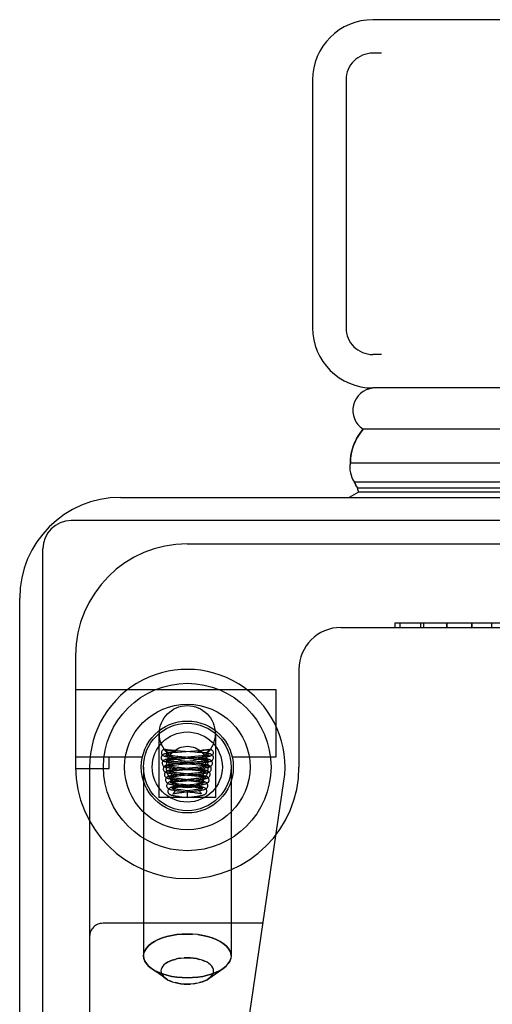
# Model space of a CAD drawing. Header units: inches. Extents: x 0 to 262, y 0 to 169.
# Tile 20 of 256: x 44.84 to 45.9, y 30.28 to 32.49. Entities that reach past the tile are written whole.
import ezdxf

# ---------------------------------------------------------------- set-up
doc = ezdxf.new("R2010")
doc.units = ezdxf.units.IN
doc.header["$LTSCALE"] = 14.384615
doc.header["$MEASUREMENT"] = 0
doc.linetypes.add('HIDDEN', pattern=[0.2, 0.1, -0.1])
doc.layers.get('0').update_dxf_attribs({"linetype": 'CONTINUOUS'})
doc.layers.add('LEFTHAND_DOOR_ASSEMBLY', color=7, linetype='CONTINUOUS')

msp = doc.modelspace()

# ---------------------------------------------------------------- linework, layer by layer
at = {"color": 3, "linetype": 'Continuous'}
for p, q in [((45.0647, 31.4202), (46.5367, 31.4202)), ((44.8387, 13.6462), (44.8387, 31.1942))]:
    msp.add_line(p, q, dxfattribs=at)
at = {"color": 7, "linetype": 'Continuous'}
for p, q in [((46.5424, 31.3682), (44.9537, 31.3682)), ((44.8907, 13.5352), (44.8907, 31.3052))]:
    msp.add_line(p, q, dxfattribs=at)
at = {"color": 3, "linetype": 'Continuous'}
msp.add_arc((45.0647, 31.1942), 0.226, 90, 180, dxfattribs=at)
at = {"color": 7, "linetype": 'Continuous'}
msp.add_arc((44.9537, 31.3052), 0.063, 90, 180, dxfattribs=at)
at = {"layer": 'LEFTHAND_DOOR_ASSEMBLY', "color": 3, "linetype": 'Continuous'}
for p, q in [((80.1719, 32.4902), (45.6294, 32.4902)), ((45.4944, 32.3552), (45.4944, 31.8002)), ((80.1719, 31.6652), (45.6294, 31.6652))]:
    msp.add_line(p, q, dxfattribs=at)
at = {"layer": 'LEFTHAND_DOOR_ASSEMBLY', "color": 8, "linetype": 'HIDDEN'}
for p, q in [((80.1719, 32.4152), (45.6294, 32.4152)), ((45.5694, 32.3552), (45.5694, 31.8002)), ((80.1719, 31.7402), (45.6294, 31.7402)), ((45.2139, 31.3162), (46.3402, 31.3162)), ((45.5577, 31.1287), (46.2127, 31.1287)), ((45.6783, 31.1387), (45.6783, 31.1287)), ((45.9704, 31.1387), (45.6784, 31.1387)), ((45.6903, 31.1287), (45.6903, 31.1387)), ((45.7367, 31.1287), (45.7367, 31.1387)), ((45.7439, 31.1287), (45.7439, 31.1387)), ((45.795, 31.1387), (45.795, 31.1287)), ((45.795, 31.1387), (45.795, 31.1287)), ((45.7951, 31.1287), (45.7951, 31.1387)), ((45.8513, 31.1387), (45.8513, 31.1287)), ((45.8513, 31.1287), (45.8513, 31.1387)), ((45.8959, 31.1287), (45.8959, 31.1387)), ((44.9639, 31.0662), (44.9639, 30.8162)), ((45.4639, 31.035), (45.4639, 30.8162)), ((44.9639, 30.9902), (45.4119, 30.9902)), ((45.4119, 30.9902), (45.4119, 30.8382)), ((45.1504, 30.8912), (45.1504, 30.7482)), ((45.2774, 30.8912), (45.2774, 30.7482)), ((45.1133, 30.8382), (44.9639, 30.8382)), ((45.0389, 30.8132), (45.0389, 30.8382)), ((45.1652, 30.8553), (45.1648, 30.8555)), ((45.1702, 30.8482), (45.1701, 30.8489)), ((45.1714, 30.8541), (45.1732, 30.8538)), ((45.1741, 30.8489), (45.1731, 30.8489)), ((45.1732, 30.8538), (45.1796, 30.8527)), ((45.1752, 30.8489), (45.1741, 30.8489)), ((45.1762, 30.8489), (45.1752, 30.8489)), ((45.1772, 30.8489), (45.1762, 30.8489)), ((45.1781, 30.849), (45.1772, 30.8489)), ((45.179, 30.849), (45.1781, 30.849)), ((45.1799, 30.849), (45.179, 30.849)), ((45.1796, 30.8527), (45.1807, 30.8525)), ((45.1806, 30.8491), (45.1799, 30.849)), ((45.1814, 30.8491), (45.1806, 30.8491)), ((45.1807, 30.8525), (45.1818, 30.8523)), ((45.186, 30.8484), (45.1807, 30.8479)), ((45.182, 30.8491), (45.1814, 30.8491)), ((45.1818, 30.8523), (45.1825, 30.8522)), ((45.1826, 30.8492), (45.182, 30.8491)), ((45.1825, 30.8522), (45.1831, 30.8521)), ((45.1832, 30.8492), (45.1826, 30.8492)), ((45.1837, 30.8492), (45.1832, 30.8492)), ((45.1842, 30.8493), (45.1837, 30.8492)), ((45.1841, 30.8333), (45.1885, 30.8337)), ((45.1846, 30.8493), (45.1842, 30.8493)), ((45.1899, 30.8362), (45.1843, 30.8356)), ((45.185, 30.8494), (45.1846, 30.8493)), ((45.1853, 30.8494), (45.185, 30.8494)), ((45.1904, 30.8401), (45.1857, 30.8405)), ((45.1918, 30.8489), (45.186, 30.8484)), ((45.1885, 30.8337), (45.1933, 30.8341)), ((45.1959, 30.8367), (45.1899, 30.8362)), ((45.1986, 30.8519), (45.1914, 30.8524)), ((45.2015, 30.8497), (45.1918, 30.8489)), ((45.1933, 30.8341), (45.2012, 30.8348)), ((45.1936, 30.8373), (45.227, 30.8347)), ((45.2083, 30.8377), (45.1959, 30.8367)), ((45.23, 30.8494), (45.1986, 30.8519)), ((45.228, 30.837), (45.2007, 30.8392)), ((45.2308, 30.852), (45.2015, 30.8497)), ((45.227, 30.8347), (45.2349, 30.8341)), ((45.2342, 30.8365), (45.228, 30.837)), ((45.2283, 30.8368), (45.2375, 30.8376)), ((45.236, 30.8489), (45.23, 30.8494)), ((45.2383, 30.8526), (45.2308, 30.852)), ((45.2384, 30.8402), (45.2311, 30.8396)), ((45.2349, 30.8341), (45.2398, 30.8337)), ((45.2416, 30.8485), (45.236, 30.8489)), ((45.2375, 30.8376), (45.2434, 30.8381)), ((45.2455, 30.8532), (45.2383, 30.8526)), ((45.2427, 30.8406), (45.2384, 30.8402)), ((45.2467, 30.841), (45.2427, 30.8406)), ((45.2431, 30.8493), (45.2435, 30.8493)), ((45.2434, 30.8381), (45.249, 30.8386)), ((45.2435, 30.8493), (45.2439, 30.8493)), ((45.2439, 30.8493), (45.2444, 30.8492)), ((45.2447, 30.8521), (45.2441, 30.8519)), ((45.2444, 30.8492), (45.2449, 30.8492)), ((45.2454, 30.8522), (45.2447, 30.8521)), ((45.2449, 30.8492), (45.2455, 30.8492)), ((45.246, 30.8523), (45.2454, 30.8522)), ((45.2455, 30.8492), (45.2461, 30.8491)), ((45.2471, 30.8525), (45.246, 30.8523)), ((45.2461, 30.8491), (45.2468, 30.8491)), ((45.2468, 30.8491), (45.2476, 30.849)), ((45.2487, 30.8528), (45.2471, 30.8525)), ((45.2476, 30.849), (45.2484, 30.849)), ((45.2484, 30.849), (45.2493, 30.849)), ((45.2541, 30.8537), (45.2487, 30.8528)), ((45.2493, 30.849), (45.2502, 30.849)), ((45.2502, 30.849), (45.2512, 30.8489)), ((45.2512, 30.8489), (45.2522, 30.8489)), ((45.2522, 30.8489), (45.2532, 30.8489)), ((45.2532, 30.8489), (45.2542, 30.8489)), ((45.2559, 30.854), (45.2541, 30.8537)), ((45.2542, 30.8489), (45.2553, 30.8489)), ((45.2553, 30.8489), (45.2563, 30.8489)), ((45.2571, 30.8542), (45.2559, 30.854)), ((45.2583, 30.8544), (45.2571, 30.8542)), ((45.2577, 30.8482), (45.2577, 30.8489)), ((45.2626, 30.8553), (45.2631, 30.8555)), ((45.4119, 30.8382), (45.3145, 30.8382)), ((44.9639, 30.8132), (45.0389, 30.8132)), ((44.9952, 30.8162), (44.9952, 29.0993)), ((45.1159, 30.8162), (45.1159, 30.3931)), ((45.1802, 30.8329), (45.1841, 30.8333)), ((45.1842, 30.8257), (45.1893, 30.8253)), ((45.1848, 30.8207), (45.1894, 30.8212)), ((45.1929, 30.8238), (45.1871, 30.8233)), ((45.1932, 30.8275), (45.1886, 30.8279)), ((45.1893, 30.8253), (45.1949, 30.8248)), ((45.1894, 30.8212), (45.1946, 30.8216)), ((45.1959, 30.8115), (45.1901, 30.8109)), ((45.1906, 30.8128), (45.1967, 30.8122)), ((45.1959, 30.8148), (45.1911, 30.8153)), ((45.1991, 30.8244), (45.1929, 30.8238)), ((45.1982, 30.827), (45.1932, 30.8275)), ((45.1946, 30.8216), (45.2032, 30.8224)), ((45.1949, 30.8248), (45.2239, 30.8224)), ((45.2011, 30.8143), (45.1959, 30.8148)), ((45.2021, 30.8121), (45.1959, 30.8115)), ((45.1967, 30.8122), (45.2245, 30.8098)), ((45.2008, 30.8268), (45.1982, 30.827)), ((45.2276, 30.8245), (45.2008, 30.8268)), ((45.2219, 30.8125), (45.2011, 30.8143)), ((45.2254, 30.8142), (45.2021, 30.8121)), ((45.2314, 30.8116), (45.2219, 30.8125)), ((45.2239, 30.8224), (45.2331, 30.8217)), ((45.2329, 30.8149), (45.2254, 30.8142)), ((45.2338, 30.824), (45.2276, 30.8245)), ((45.2361, 30.8276), (45.2287, 30.8269)), ((45.231, 30.8246), (45.2393, 30.8253)), ((45.232, 30.8123), (45.2377, 30.8128)), ((45.2375, 30.8154), (45.2329, 30.8149)), ((45.2331, 30.8217), (45.2386, 30.8212)), ((45.2406, 30.828), (45.2361, 30.8276)), ((45.2416, 30.8158), (45.2375, 30.8154)), ((45.2377, 30.8128), (45.2431, 30.8133)), ((45.2393, 30.8253), (45.2443, 30.8258)), ((45.2447, 30.8285), (45.2406, 30.828)), ((45.2443, 30.8258), (45.2488, 30.8262)), ((45.3119, 30.8162), (45.3119, 30.3931)), ((45.1871, 30.8083), (45.1912, 30.8087)), ((45.1897, 30.7959), (45.1943, 30.7964)), ((45.1912, 30.8087), (45.1958, 30.8092)), ((45.1916, 30.8003), (45.1968, 30.7998)), ((45.1981, 30.7992), (45.1927, 30.7986)), ((45.1987, 30.8021), (45.1941, 30.8026)), ((45.1943, 30.7964), (45.1992, 30.7969)), ((45.1987, 30.7897), (45.1944, 30.7902)), ((45.1958, 30.8092), (45.2033, 30.8098)), ((45.1968, 30.7998), (45.2235, 30.7974)), ((45.2066, 30.8), (45.1981, 30.7992)), ((45.2263, 30.7995), (45.1987, 30.8021)), ((45.2035, 30.7892), (45.1987, 30.7897)), ((45.1992, 30.7969), (45.2075, 30.7977)), ((45.2286, 30.7897), (45.2215, 30.7889)), ((45.2306, 30.8023), (45.2231, 30.8015)), ((45.2235, 30.7974), (45.2306, 30.7967)), ((45.2245, 30.8098), (45.2273, 30.8096)), ((45.2273, 30.8096), (45.2326, 30.8091)), ((45.2329, 30.7901), (45.2286, 30.7897)), ((45.2351, 30.8027), (45.2306, 30.8023)), ((45.2306, 30.7967), (45.235, 30.7963)), ((45.2316, 30.7998), (45.2373, 30.8004)), ((45.2326, 30.8091), (45.2374, 30.8087)), ((45.2369, 30.7906), (45.2329, 30.7901)), ((45.2392, 30.8032), (45.2351, 30.8027)), ((45.2373, 30.8004), (45.2425, 30.8009)), ((45.1928, 30.7836), (45.1976, 30.7842)), ((45.1937, 30.7711), (45.1975, 30.7715)), ((45.2, 30.7868), (45.1946, 30.7862)), ((45.1973, 30.7873), (45.2222, 30.785)), ((45.2032, 30.7745), (45.1975, 30.7739)), ((45.1975, 30.7715), (45.2017, 30.772)), ((45.1976, 30.7842), (45.203, 30.7847)), ((45.1992, 30.7747), (45.2224, 30.7724)), ((45.2047, 30.7767), (45.1994, 30.7773)), ((45.2083, 30.7876), (45.2, 30.7868)), ((45.2017, 30.772), (45.2085, 30.7727)), ((45.203, 30.7847), (45.2276, 30.787)), ((45.2249, 30.7871), (45.2035, 30.7892)), ((45.2227, 30.7747), (45.2047, 30.7767)), ((45.2215, 30.7889), (45.2083, 30.7876)), ((45.2282, 30.7772), (45.2204, 30.7764)), ((45.2222, 30.785), (45.228, 30.7844)), ((45.2224, 30.7724), (45.2274, 30.7719)), ((45.2236, 30.7742), (45.2315, 30.775)), ((45.2276, 30.787), (45.2334, 30.7876)), ((45.2328, 30.7778), (45.2282, 30.7772)), ((45.2315, 30.775), (45.2365, 30.7756)), ((45.2334, 30.7876), (45.2387, 30.7882)), ((45.2471, 29.5376), (45.4303, 30.7844)), ((45.2774, 30.7482), (45.1504, 30.7482)), ((45.1973, 30.7589), (45.2017, 30.7594)), ((45.2006, 30.7622), (45.2206, 30.76)), ((45.2017, 30.7594), (45.2064, 30.7599)), ((45.202, 30.7496), (45.2139, 30.7482)), ((45.2139, 30.7632), (45.2047, 30.7642)), ((45.2193, 30.7638), (45.2139, 30.7632)), ((45.2139, 30.7632), (45.2139, 30.7482)), ((45.2139, 30.7482), (45.2233, 30.7493)), ((45.2262, 30.7646), (45.2193, 30.7638)), ((45.2206, 30.76), (45.2257, 30.7595)), ((45.2233, 30.7493), (45.2296, 30.7501)), ((45.2303, 30.7651), (45.2262, 30.7646)), ((45.2276, 30.7622), (45.233, 30.7628)), ((45.3836, 30.4662), (45.0252, 30.4662)), ((45.2139, 30.4421), (45.2257, 30.4417)), ((45.2139, 30.3888), (45.2068, 30.3886)), ((45.2474, 30.3836), (45.253, 30.3814)), ((45.1657, 30.3423), (45.1339, 30.3648)), ((45.2621, 30.3423), (45.2939, 30.3648)), ((45.3007, 30.3703), (45.2939, 30.3648)), ((45.1698, 30.3398), (45.1657, 30.3423)), ((45.1804, 30.335), (45.1748, 30.3372)), ((45.2139, 30.3298), (45.2211, 30.33)), ((45.2661, 30.3456), (45.2621, 30.3423))]:
    msp.add_line(p, q, dxfattribs=at)
at = {"layer": 'LEFTHAND_DOOR_ASSEMBLY', "color": 7, "linetype": 'Continuous'}
for p, q in [((45.6021, 31.5661), (45.6074, 31.5731)), ((62.9007, 31.5731), (45.6074, 31.5731)), ((45.579, 31.4979), (62.9007, 31.4979)), ((45.5899, 31.4502), (45.588, 31.4545)), ((62.9007, 31.4545), (45.588, 31.4545)), ((45.5971, 31.4321), (45.5763, 31.4202)), ((45.5948, 31.4409), (45.5924, 31.4452)), ((62.9007, 31.4409), (45.5948, 31.4409)), ((62.9007, 31.4321), (45.5971, 31.4321))]:
    msp.add_line(p, q, dxfattribs=at)
for points in [[(45.579, 31.4979), (45.5793, 31.5057), (45.5802, 31.5135), (45.5817, 31.5213), (45.5837, 31.529), (45.5863, 31.5366), (45.5894, 31.5441), (45.5931, 31.5516), (45.5974, 31.5589), (45.6021, 31.5661)], [(45.5924, 31.4452), (45.5911, 31.4477), (45.5899, 31.4502)]]:
    msp.add_lwpolyline(points, dxfattribs=at)
at = {"layer": 'LEFTHAND_DOOR_ASSEMBLY', "color": 8, "linetype": 'HIDDEN'}
for points in [[(45.1648, 30.8555), (45.1636, 30.8557), (45.1619, 30.8556), (45.1603, 30.8551), (45.1589, 30.8543), (45.1576, 30.8531), (45.1567, 30.8516), (45.1561, 30.85), (45.1559, 30.8482)], [(45.2631, 30.8555), (45.2643, 30.8557), (45.2659, 30.8556), (45.2675, 30.8551), (45.269, 30.8543), (45.2702, 30.8531), (45.2711, 30.8516), (45.2717, 30.85), (45.2719, 30.8482)], [(45.1807, 30.8479), (45.1783, 30.8477), (45.176, 30.8474), (45.1739, 30.8472), (45.172, 30.847), (45.1702, 30.8467), (45.1685, 30.8465), (45.167, 30.8462), (45.1656, 30.846), (45.1644, 30.8457), (45.1632, 30.8455), (45.1622, 30.8452), (45.1612, 30.8448), (45.1601, 30.8444), (45.159, 30.8438), (45.1579, 30.843), (45.1568, 30.8418), (45.1559, 30.8402), (45.1553, 30.8385), (45.1552, 30.837)], [(45.1552, 30.837), (45.1552, 30.836), (45.1557, 30.8342), (45.1566, 30.8326), (45.1577, 30.8313), (45.1588, 30.8304), (45.1598, 30.8298), (45.1607, 30.8293), (45.1617, 30.829), (45.1626, 30.8287), (45.1637, 30.8285), (45.1648, 30.8282), (45.166, 30.828), (45.1673, 30.8277), (45.1687, 30.8275), (45.1702, 30.8273), (45.1718, 30.8271), (45.1736, 30.8269), (45.1754, 30.8266), (45.1774, 30.8264), (45.1796, 30.8262), (45.1842, 30.8257)], [(45.1559, 30.8482), (45.1562, 30.8462), (45.1569, 30.8445), (45.158, 30.8429), (45.1595, 30.8417), (45.1612, 30.841), (45.1615, 30.8409)], [(45.1843, 30.8356), (45.1817, 30.8354), (45.1793, 30.8351), (45.177, 30.8348), (45.1749, 30.8346), (45.173, 30.8343), (45.1712, 30.8341), (45.1696, 30.8338), (45.1682, 30.8336), (45.1669, 30.8333), (45.1658, 30.833), (45.1647, 30.8327), (45.1636, 30.8324), (45.1626, 30.8319), (45.1615, 30.8313), (45.1604, 30.8305), (45.1593, 30.8292), (45.1584, 30.8277), (45.1578, 30.826), (45.1577, 30.8245)], [(45.1615, 30.8409), (45.163, 30.8407), (45.1649, 30.841), (45.1666, 30.8417), (45.1681, 30.8429), (45.1692, 30.8445), (45.1699, 30.8462), (45.1702, 30.8482)], [(45.1615, 30.8409), (45.1621, 30.8408), (45.164, 30.8404), (45.166, 30.8401), (45.1681, 30.8398), (45.1705, 30.8395), (45.173, 30.8392), (45.1757, 30.8389), (45.1784, 30.8386), (45.1813, 30.8384), (45.1843, 30.8381), (45.1873, 30.8378), (45.1936, 30.8373)], [(45.1914, 30.8524), (45.1845, 30.853), (45.1812, 30.8533), (45.1781, 30.8536), (45.1751, 30.854), (45.1724, 30.8543), (45.1698, 30.8546), (45.1676, 30.8549), (45.1658, 30.8553), (45.1648, 30.8555)], [(45.1652, 30.8553), (45.1664, 30.8537), (45.1676, 30.852), (45.1688, 30.8505), (45.1701, 30.8489)], [(45.1652, 30.8553), (45.1658, 30.8552), (45.1664, 30.855), (45.167, 30.8549), (45.1677, 30.8548), (45.1683, 30.8547), (45.1689, 30.8545), (45.1695, 30.8544), (45.1701, 30.8543), (45.1714, 30.8541)], [(45.1668, 30.8431), (45.1666, 30.8431), (45.1665, 30.8431), (45.1666, 30.8431), (45.1669, 30.843), (45.1674, 30.8426), (45.1682, 30.8419), (45.169, 30.8408), (45.1697, 30.8394), (45.1701, 30.8379), (45.1702, 30.837)], [(45.1702, 30.837), (45.17, 30.8358), (45.1696, 30.8343), (45.1688, 30.833), (45.168, 30.832), (45.1673, 30.8313), (45.1667, 30.831), (45.1665, 30.8309), (45.1665, 30.8309)], [(45.1857, 30.8405), (45.1816, 30.841), (45.1797, 30.8412), (45.1779, 30.8414), (45.1762, 30.8416), (45.1746, 30.8417), (45.1732, 30.8419), (45.1719, 30.8421), (45.1707, 30.8423), (45.1697, 30.8425), (45.1688, 30.8426), (45.168, 30.8428), (45.1674, 30.8429), (45.1669, 30.843), (45.1668, 30.8431)], [(45.1731, 30.8489), (45.1721, 30.8489), (45.1716, 30.8489), (45.1711, 30.8489), (45.1706, 30.8489), (45.1701, 30.8489)], [(45.1831, 30.8521), (45.1838, 30.8519), (45.1841, 30.8519), (45.1844, 30.8518), (45.1847, 30.8517), (45.185, 30.8517), (45.1853, 30.8516), (45.1856, 30.8515), (45.1859, 30.8515), (45.1862, 30.8514), (45.1865, 30.8513), (45.1867, 30.8512), (45.187, 30.8512), (45.1872, 30.8511), (45.1875, 30.851), (45.1877, 30.8509), (45.1879, 30.8508), (45.1881, 30.8507), (45.1883, 30.8506), (45.1885, 30.8505), (45.1886, 30.8504), (45.1886, 30.8502), (45.1885, 30.8501), (45.1883, 30.85), (45.1882, 30.8499), (45.188, 30.8499), (45.1879, 30.8498), (45.1877, 30.8498), (45.1875, 30.8498), (45.1874, 30.8497), (45.1872, 30.8497), (45.1871, 30.8497), (45.187, 30.8496), (45.1868, 30.8496), (45.1867, 30.8496), (45.1865, 30.8496), (45.1864, 30.8495), (45.1863, 30.8495), (45.1861, 30.8495), (45.186, 30.8495), (45.1858, 30.8495), (45.1856, 30.8494), (45.1855, 30.8494), (45.1853, 30.8494)], [(45.2007, 30.8392), (45.1928, 30.8399), (45.1904, 30.8401)], [(45.2012, 30.8348), (45.2158, 30.8359), (45.2283, 30.8368)], [(45.2311, 30.8396), (45.2143, 30.8382), (45.2083, 30.8377)], [(45.2702, 30.8245), (45.27, 30.826), (45.2695, 30.8277), (45.2685, 30.8293), (45.2674, 30.8305), (45.2663, 30.8313), (45.2652, 30.8319), (45.2642, 30.8324), (45.2632, 30.8327), (45.2621, 30.833), (45.261, 30.8333), (45.2598, 30.8335), (45.2585, 30.8338), (45.2571, 30.834), (45.2555, 30.8342), (45.2538, 30.8345), (45.2519, 30.8347), (45.2498, 30.835), (45.2476, 30.8352), (45.2452, 30.8355), (45.2427, 30.8357), (45.24, 30.836), (45.2342, 30.8365)], [(45.2441, 30.8519), (45.2437, 30.8519), (45.2434, 30.8518), (45.2431, 30.8517), (45.2428, 30.8517), (45.2425, 30.8516), (45.2422, 30.8515), (45.2419, 30.8515), (45.2416, 30.8514), (45.2414, 30.8513), (45.2411, 30.8512), (45.2408, 30.8512), (45.2406, 30.8511), (45.2404, 30.851), (45.2401, 30.8509), (45.2399, 30.8508), (45.2397, 30.8507), (45.2395, 30.8506), (45.2393, 30.8505), (45.2393, 30.8504), (45.2393, 30.8502), (45.2394, 30.8501), (45.2395, 30.85), (45.2397, 30.8499), (45.2398, 30.8499), (45.24, 30.8498), (45.2401, 30.8498), (45.2403, 30.8498), (45.2404, 30.8497), (45.2406, 30.8497), (45.2407, 30.8497), (45.2409, 30.8496), (45.241, 30.8496), (45.2412, 30.8496), (45.2413, 30.8496), (45.2414, 30.8495), (45.2416, 30.8495), (45.2417, 30.8495), (45.2419, 30.8495), (45.242, 30.8495), (45.2422, 30.8494), (45.2423, 30.8494), (45.2425, 30.8494), (45.2427, 30.8494), (45.2431, 30.8493)], [(45.2398, 30.8337), (45.2442, 30.8333), (45.2463, 30.8331), (45.2482, 30.8329), (45.25, 30.8327), (45.2517, 30.8325), (45.2533, 30.8323), (45.2548, 30.8321), (45.2561, 30.8319), (45.2573, 30.8317), (45.2584, 30.8315), (45.2593, 30.8314), (45.2601, 30.8312), (45.2607, 30.8311), (45.2609, 30.831)], [(45.2727, 30.837), (45.2725, 30.8384), (45.272, 30.8402), (45.2711, 30.8417), (45.27, 30.8429), (45.2689, 30.8438), (45.2678, 30.8444), (45.2668, 30.8448), (45.2658, 30.8451), (45.2648, 30.8454), (45.2638, 30.8457), (45.2626, 30.8459), (45.2614, 30.8461), (45.26, 30.8464), (45.2585, 30.8466), (45.2569, 30.8468), (45.2551, 30.8471), (45.2532, 30.8473), (45.2512, 30.8475), (45.249, 30.8477), (45.2467, 30.848), (45.2416, 30.8485)], [(45.2631, 30.8555), (45.262, 30.8552), (45.2601, 30.8549), (45.2578, 30.8546), (45.2551, 30.8542), (45.2521, 30.8539), (45.2489, 30.8536), (45.2455, 30.8532)], [(45.2613, 30.8431), (45.2613, 30.8431), (45.2612, 30.8431), (45.2609, 30.843), (45.2604, 30.8429), (45.2598, 30.8428), (45.2591, 30.8426), (45.2582, 30.8425), (45.2572, 30.8423), (45.256, 30.8421), (45.2548, 30.8419), (45.2534, 30.8418), (45.2519, 30.8416), (45.2503, 30.8414), (45.2486, 30.8412), (45.2467, 30.841)], [(45.2488, 30.8262), (45.2509, 30.8265), (45.2528, 30.8267), (45.2547, 30.8269), (45.2564, 30.8271), (45.2579, 30.8273), (45.2594, 30.8276), (45.2608, 30.8278), (45.262, 30.828), (45.2632, 30.8282), (45.2643, 30.8285), (45.2653, 30.8288), (45.2663, 30.8291), (45.2672, 30.8294), (45.2681, 30.8298), (45.2692, 30.8305), (45.2703, 30.8314), (45.2713, 30.8327), (45.2722, 30.8343), (45.2726, 30.8361), (45.2727, 30.837)], [(45.249, 30.8386), (45.2517, 30.8389), (45.2542, 30.8391), (45.2566, 30.8394), (45.2588, 30.8397), (45.2609, 30.84), (45.2628, 30.8402), (45.2645, 30.8405), (45.2661, 30.8409), (45.2664, 30.8409)], [(45.2563, 30.8489), (45.2568, 30.8489), (45.2572, 30.8489), (45.2577, 30.8489)], [(45.2626, 30.8553), (45.2614, 30.8537), (45.2602, 30.852), (45.259, 30.8505), (45.2577, 30.8489)], [(45.2664, 30.8409), (45.2648, 30.8407), (45.263, 30.841), (45.2612, 30.8417), (45.2598, 30.8429), (45.2586, 30.8445), (45.258, 30.8462), (45.2577, 30.8482)], [(45.2577, 30.837), (45.2577, 30.8379), (45.2581, 30.8394), (45.2588, 30.8408), (45.2596, 30.8419), (45.2604, 30.8426), (45.261, 30.843), (45.2613, 30.8431), (45.2613, 30.8431)], [(45.2609, 30.831), (45.2611, 30.831), (45.2613, 30.8309), (45.2613, 30.8309), (45.2611, 30.831), (45.2606, 30.8313), (45.2599, 30.8319), (45.259, 30.8329), (45.2583, 30.8342), (45.2578, 30.8357), (45.2577, 30.837)], [(45.2626, 30.8553), (45.262, 30.8552), (45.2614, 30.855), (45.2608, 30.8549), (45.2602, 30.8548), (45.2596, 30.8547), (45.2589, 30.8545), (45.2583, 30.8544)], [(45.2719, 30.8482), (45.2716, 30.8462), (45.271, 30.8445), (45.2698, 30.8429), (45.2684, 30.8417), (45.2666, 30.841), (45.2664, 30.8409)], [(45.1577, 30.8245), (45.1577, 30.8236), (45.1582, 30.8218), (45.159, 30.8202), (45.1601, 30.8189), (45.1612, 30.818), (45.1622, 30.8173), (45.1632, 30.8168), (45.1642, 30.8165), (45.1652, 30.8162), (45.1663, 30.8159), (45.1675, 30.8156), (45.1688, 30.8154), (45.1702, 30.8151), (45.1718, 30.8149), (45.1735, 30.8146), (45.1754, 30.8144), (45.1775, 30.8141), (45.1798, 30.8138), (45.1823, 30.8136), (45.1849, 30.8133), (45.1906, 30.8128)], [(45.1871, 30.8233), (45.1843, 30.823), (45.1817, 30.8227), (45.1794, 30.8224), (45.1771, 30.8221), (45.1751, 30.8218), (45.1733, 30.8216), (45.1717, 30.8213), (45.1702, 30.821), (45.1689, 30.8207), (45.1677, 30.8204), (45.1666, 30.8201), (45.1655, 30.8196), (45.1644, 30.8191), (45.1632, 30.8182), (45.162, 30.8171), (45.161, 30.8155), (45.1604, 30.8138), (45.1602, 30.812)], [(45.1602, 30.812), (45.1602, 30.8111), (45.1607, 30.8093), (45.1615, 30.8077), (45.1626, 30.8064), (45.1637, 30.8054), (45.1647, 30.8048), (45.1657, 30.8043), (45.1667, 30.804), (45.1677, 30.8037), (45.1688, 30.8034), (45.17, 30.8031), (45.1713, 30.8028), (45.1728, 30.8026), (45.1744, 30.8023), (45.1761, 30.8021), (45.1779, 30.8018), (45.1799, 30.8015), (45.1821, 30.8013), (45.1843, 30.801), (45.1866, 30.8008), (45.1916, 30.8003)], [(45.1665, 30.8309), (45.1665, 30.8309), (45.1667, 30.831), (45.1671, 30.8311), (45.1677, 30.8312), (45.1684, 30.8313), (45.1692, 30.8315), (45.1701, 30.8317), (45.1712, 30.8318), (45.1724, 30.832), (45.1737, 30.8322), (45.1752, 30.8323), (45.1767, 30.8325), (45.1784, 30.8327), (45.1802, 30.8329)], [(45.1727, 30.8245), (45.1725, 30.8233), (45.1721, 30.8218), (45.1713, 30.8205), (45.1705, 30.8195), (45.1698, 30.8189), (45.1693, 30.8185), (45.169, 30.8184), (45.169, 30.8184)], [(45.169, 30.8184), (45.1691, 30.8185), (45.1693, 30.8185), (45.1698, 30.8186), (45.1704, 30.8188), (45.1712, 30.8189), (45.1721, 30.8191), (45.1732, 30.8193), (45.1744, 30.8195), (45.1758, 30.8197), (45.1773, 30.8199), (45.179, 30.8201), (45.1808, 30.8203), (45.1827, 30.8205), (45.1848, 30.8207)], [(45.1694, 30.8305), (45.1692, 30.8306), (45.1691, 30.8306), (45.1691, 30.8306), (45.1694, 30.8304), (45.17, 30.83), (45.1707, 30.8293), (45.1716, 30.8283), (45.1722, 30.8269), (45.1726, 30.8253), (45.1727, 30.8245)], [(45.1886, 30.8279), (45.1844, 30.8283), (45.1824, 30.8285), (45.1806, 30.8287), (45.1789, 30.8289), (45.1773, 30.8291), (45.1759, 30.8293), (45.1746, 30.8295), (45.1734, 30.8297), (45.1723, 30.8299), (45.1714, 30.8301), (45.1706, 30.8302), (45.17, 30.8304), (45.1695, 30.8305), (45.1694, 30.8305)], [(45.1721, 30.8179), (45.1718, 30.818), (45.1716, 30.8181), (45.1716, 30.8181), (45.1719, 30.8179), (45.1724, 30.8176), (45.1732, 30.8169), (45.174, 30.8159), (45.1747, 30.8145), (45.1751, 30.813), (45.1752, 30.812)], [(45.1752, 30.812), (45.175, 30.8108), (45.1746, 30.8093), (45.1738, 30.808), (45.173, 30.807), (45.1723, 30.8064), (45.1718, 30.8061), (45.1716, 30.806), (45.1716, 30.806)], [(45.1911, 30.8153), (45.1868, 30.8157), (45.1848, 30.816), (45.1829, 30.8162), (45.1811, 30.8164), (45.1795, 30.8166), (45.178, 30.8168), (45.1767, 30.817), (45.1755, 30.8172), (45.1745, 30.8174), (45.1736, 30.8176), (45.1728, 30.8177), (45.1723, 30.8179), (45.1721, 30.8179)], [(45.2287, 30.8269), (45.2147, 30.8257), (45.1991, 30.8244)], [(45.2032, 30.8224), (45.2157, 30.8234), (45.231, 30.8246)], [(45.2033, 30.8098), (45.2143, 30.8108), (45.232, 30.8123)], [(45.2652, 30.7995), (45.265, 30.8011), (45.2644, 30.8028), (45.2634, 30.8044), (45.2623, 30.8056), (45.2611, 30.8065), (45.26, 30.8071), (45.2589, 30.8075), (45.2578, 30.8079), (45.2567, 30.8082), (45.2554, 30.8085), (45.254, 30.8088), (45.2525, 30.809), (45.2509, 30.8093), (45.2491, 30.8096), (45.2471, 30.8099), (45.2449, 30.8101), (45.2425, 30.8104), (45.24, 30.8107), (45.2373, 30.811), (45.2314, 30.8116)], [(45.2677, 30.812), (45.2675, 30.8134), (45.267, 30.8152), (45.2661, 30.8167), (45.265, 30.818), (45.2638, 30.8188), (45.2627, 30.8194), (45.2617, 30.8199), (45.2606, 30.8202), (45.2596, 30.8205), (45.2584, 30.8208), (45.2572, 30.8211), (45.2558, 30.8213), (45.2544, 30.8216), (45.2527, 30.8218), (45.2509, 30.8221), (45.249, 30.8223), (45.2468, 30.8226), (45.2446, 30.8229), (45.2421, 30.8231), (45.2395, 30.8234), (45.2338, 30.824)], [(45.2386, 30.8212), (45.2435, 30.8207), (45.2456, 30.8204), (45.2477, 30.8202), (45.2495, 30.82), (45.2512, 30.8198), (45.2527, 30.8196), (45.2541, 30.8194), (45.2553, 30.8192), (45.2563, 30.819), (45.2572, 30.8188), (45.2579, 30.8187), (45.2581, 30.8186)], [(45.2562, 30.8181), (45.2562, 30.8181), (45.256, 30.818), (45.2556, 30.8179), (45.2551, 30.8178), (45.2544, 30.8176), (45.2535, 30.8174), (45.2525, 30.8172), (45.2513, 30.817), (45.25, 30.8168), (45.2486, 30.8166), (45.247, 30.8164), (45.2453, 30.8162), (45.2435, 30.816), (45.2416, 30.8158)], [(45.2425, 30.8009), (45.2449, 30.8012), (45.2472, 30.8015), (45.2493, 30.8017), (45.2512, 30.802), (45.253, 30.8022), (45.2546, 30.8025), (45.2561, 30.8028), (45.2575, 30.803), (45.2587, 30.8033), (45.2599, 30.8036), (45.261, 30.8039), (45.2619, 30.8043), (45.2629, 30.8047), (45.264, 30.8053), (45.2651, 30.8062), (45.2662, 30.8075), (45.2671, 30.8091), (45.2676, 30.811), (45.2677, 30.812)], [(45.2431, 30.8133), (45.2456, 30.8136), (45.2479, 30.8138), (45.2501, 30.8141), (45.2522, 30.8143), (45.2541, 30.8146), (45.2559, 30.8149), (45.2575, 30.8151), (45.2589, 30.8154), (45.2602, 30.8156), (45.2614, 30.8159), (45.2625, 30.8162), (45.2636, 30.8165), (45.2646, 30.8168), (45.2656, 30.8173), (45.2666, 30.8179), (45.2677, 30.8188), (45.2688, 30.8201), (45.2696, 30.8218), (45.2701, 30.8236), (45.2702, 30.8245)], [(45.2588, 30.8306), (45.2588, 30.8306), (45.2586, 30.8305), (45.2582, 30.8304), (45.2577, 30.8303), (45.257, 30.8302), (45.2562, 30.83), (45.2552, 30.8298), (45.254, 30.8296), (45.2528, 30.8295), (45.2514, 30.8293), (45.2499, 30.8291), (45.2483, 30.8289), (45.2465, 30.8287), (45.2447, 30.8285)], [(45.2527, 30.812), (45.2527, 30.8129), (45.2531, 30.8144), (45.2538, 30.8158), (45.2546, 30.8168), (45.2553, 30.8175), (45.2559, 30.8179), (45.2562, 30.818), (45.2562, 30.8181)], [(45.2557, 30.8062), (45.256, 30.8061), (45.2562, 30.806), (45.2562, 30.806), (45.256, 30.8061), (45.2555, 30.8064), (45.2548, 30.807), (45.254, 30.808), (45.2533, 30.8093), (45.2528, 30.8108), (45.2527, 30.812)], [(45.2552, 30.8245), (45.2552, 30.8254), (45.2556, 30.827), (45.2563, 30.8284), (45.2572, 30.8294), (45.2579, 30.8301), (45.2585, 30.8305), (45.2587, 30.8306), (45.2588, 30.8306)], [(45.2581, 30.8186), (45.2584, 30.8186), (45.2587, 30.8185), (45.2588, 30.8184), (45.2586, 30.8185), (45.2581, 30.8188), (45.2574, 30.8194), (45.2566, 30.8204), (45.2558, 30.8217), (45.2553, 30.8232), (45.2552, 30.8245)], [(45.1901, 30.8109), (45.1874, 30.8107), (45.1848, 30.8104), (45.1823, 30.8101), (45.1801, 30.8098), (45.178, 30.8095), (45.1761, 30.8092), (45.1744, 30.8089), (45.1729, 30.8086), (45.1715, 30.8083), (45.1703, 30.808), (45.1691, 30.8076), (45.168, 30.8072), (45.1668, 30.8066), (45.1657, 30.8057), (45.1645, 30.8046), (45.1635, 30.803), (45.1629, 30.8013), (45.1627, 30.7995)], [(45.1627, 30.7995), (45.1627, 30.7986), (45.1632, 30.7968), (45.164, 30.7952), (45.1651, 30.7939), (45.1661, 30.7929), (45.1672, 30.7923), (45.1682, 30.7918), (45.1691, 30.7915), (45.1702, 30.7911), (45.1713, 30.7908), (45.1725, 30.7905), (45.1738, 30.7903), (45.1753, 30.79), (45.1768, 30.7898), (45.1785, 30.7895), (45.1803, 30.7892), (45.1823, 30.789), (45.1844, 30.7887), (45.1867, 30.7884), (45.1891, 30.7882), (45.1917, 30.7879), (45.1973, 30.7873)], [(45.1927, 30.7986), (45.1902, 30.7983), (45.1878, 30.798), (45.1855, 30.7977), (45.1833, 30.7975), (45.1814, 30.7972), (45.1795, 30.7969), (45.1778, 30.7966), (45.1763, 30.7963), (45.1749, 30.796), (45.1736, 30.7957), (45.1725, 30.7954), (45.1714, 30.7951), (45.1704, 30.7946), (45.1694, 30.7941), (45.1683, 30.7933), (45.1671, 30.7922), (45.1661, 30.7907), (45.1654, 30.7889), (45.1652, 30.787)], [(45.1716, 30.806), (45.1717, 30.806), (45.1719, 30.8061), (45.1724, 30.8062), (45.173, 30.8064), (45.1738, 30.8065), (45.1748, 30.8067), (45.1759, 30.8069), (45.1771, 30.8071), (45.1785, 30.8073), (45.18, 30.8075), (45.1816, 30.8077), (45.1833, 30.8079), (45.1851, 30.8081), (45.1871, 30.8083)], [(45.1777, 30.7995), (45.1775, 30.7982), (45.177, 30.7967), (45.1763, 30.7954), (45.1755, 30.7945), (45.1748, 30.7939), (45.1743, 30.7936), (45.1741, 30.7935), (45.1742, 30.7936)], [(45.1745, 30.8054), (45.1743, 30.8055), (45.1742, 30.8055), (45.1742, 30.8055), (45.1745, 30.8053), (45.175, 30.805), (45.1758, 30.8043), (45.1766, 30.8033), (45.1772, 30.8019), (45.1776, 30.8004), (45.1777, 30.7995)], [(45.1742, 30.7936), (45.1743, 30.7936), (45.1746, 30.7937), (45.1752, 30.7938), (45.1759, 30.794), (45.1769, 30.7942), (45.178, 30.7944), (45.1792, 30.7946), (45.1806, 30.7948), (45.1822, 30.795), (45.1839, 30.7953), (45.1857, 30.7955), (45.1876, 30.7957), (45.1897, 30.7959)], [(45.1941, 30.8026), (45.1899, 30.8031), (45.1879, 30.8033), (45.1861, 30.8035), (45.1844, 30.8037), (45.1828, 30.8039), (45.1813, 30.8041), (45.1799, 30.8043), (45.1787, 30.8045), (45.1776, 30.8047), (45.1767, 30.8049), (45.1758, 30.8051), (45.1752, 30.8052), (45.1747, 30.8054), (45.1745, 30.8054)], [(45.1771, 30.7928), (45.1769, 30.7929), (45.1768, 30.7929), (45.1768, 30.7929), (45.177, 30.7928), (45.1775, 30.7925), (45.1782, 30.7919), (45.179, 30.7909), (45.1797, 30.7895), (45.1801, 30.7879), (45.1802, 30.7871)], [(45.1944, 30.7902), (45.1905, 30.7907), (45.1887, 30.7909), (45.187, 30.7911), (45.1854, 30.7913), (45.1839, 30.7915), (45.1826, 30.7917), (45.1813, 30.7919), (45.1802, 30.7921), (45.1793, 30.7923), (45.1785, 30.7925), (45.1778, 30.7927), (45.1773, 30.7928), (45.1771, 30.7928)], [(45.2231, 30.8015), (45.2151, 30.8008), (45.2066, 30.8)], [(45.2075, 30.7977), (45.2165, 30.7985), (45.2195, 30.7987), (45.2316, 30.7998)], [(45.2627, 30.787), (45.2625, 30.7885), (45.262, 30.7902), (45.261, 30.7918), (45.2599, 30.793), (45.2588, 30.7939), (45.2576, 30.7945), (45.2565, 30.795), (45.2554, 30.7954), (45.2542, 30.7957), (45.2529, 30.796), (45.2515, 30.7963), (45.25, 30.7966), (45.2483, 30.7969), (45.2464, 30.7972), (45.2444, 30.7975), (45.2422, 30.7978), (45.2399, 30.798), (45.2374, 30.7983), (45.2348, 30.7986), (45.232, 30.7989), (45.2263, 30.7995)], [(45.235, 30.7963), (45.239, 30.7958), (45.2408, 30.7956), (45.2426, 30.7954), (45.2442, 30.7952), (45.2458, 30.795), (45.2472, 30.7948), (45.2485, 30.7946), (45.2497, 30.7944), (45.2507, 30.7942), (45.2516, 30.7941), (45.2524, 30.7939), (45.253, 30.7938), (45.2531, 30.7937)], [(45.2511, 30.793), (45.2511, 30.7929), (45.2509, 30.7929), (45.2505, 30.7928), (45.2499, 30.7926), (45.2492, 30.7925), (45.2483, 30.7923), (45.2473, 30.7921), (45.2462, 30.7919), (45.2449, 30.7917), (45.2435, 30.7915), (45.242, 30.7913), (45.2404, 30.791), (45.2387, 30.7908), (45.2369, 30.7906)], [(45.2374, 30.8087), (45.2418, 30.8082), (45.2438, 30.808), (45.2457, 30.8078), (45.2474, 30.8075), (45.2491, 30.8073), (45.2505, 30.8071), (45.2518, 30.8069), (45.253, 30.8067), (45.254, 30.8065), (45.2548, 30.8064), (45.2555, 30.8062), (45.2557, 30.8062)], [(45.2387, 30.7882), (45.2411, 30.7884), (45.2434, 30.7887), (45.2455, 30.789), (45.2475, 30.7892), (45.2493, 30.7895), (45.251, 30.7898), (45.2526, 30.79), (45.254, 30.7903), (45.2553, 30.7905), (45.2565, 30.7908), (45.2577, 30.7911), (45.2587, 30.7915), (45.2597, 30.7918), (45.2606, 30.7923), (45.2617, 30.7929), (45.2628, 30.7939), (45.2638, 30.7952), (45.2647, 30.7968), (45.2651, 30.7986), (45.2652, 30.7995)], [(45.2536, 30.8055), (45.2536, 30.8055), (45.2534, 30.8054), (45.2531, 30.8053), (45.2525, 30.8052), (45.2518, 30.805), (45.2509, 30.8048), (45.2499, 30.8047), (45.2487, 30.8045), (45.2474, 30.8043), (45.246, 30.8041), (45.2445, 30.8038), (45.2428, 30.8036), (45.2411, 30.8034), (45.2392, 30.8032)], [(45.2477, 30.7871), (45.2477, 30.7879), (45.2481, 30.7895), (45.2488, 30.7909), (45.2496, 30.7919), (45.2503, 30.7925), (45.2508, 30.7928), (45.251, 30.7929), (45.2511, 30.793)], [(45.2502, 30.7995), (45.2502, 30.8004), (45.2506, 30.802), (45.2513, 30.8033), (45.2521, 30.8044), (45.2528, 30.805), (45.2534, 30.8054), (45.2536, 30.8055), (45.2536, 30.8055)], [(45.2531, 30.7937), (45.2534, 30.7936), (45.2536, 30.7936), (45.2537, 30.7935), (45.2535, 30.7937), (45.253, 30.794), (45.2523, 30.7945), (45.2515, 30.7955), (45.2508, 30.7968), (45.2503, 30.7983), (45.2502, 30.7995)], [(45.1652, 30.787), (45.1652, 30.7862), (45.1656, 30.7844), (45.1665, 30.7828), (45.1675, 30.7814), (45.1687, 30.7804), (45.1698, 30.7797), (45.1709, 30.7792), (45.172, 30.7788), (45.1732, 30.7785), (45.1744, 30.7781), (45.1758, 30.7778), (45.1773, 30.7775), (45.179, 30.7772), (45.1809, 30.7769), (45.183, 30.7766), (45.1853, 30.7763), (45.1878, 30.776), (45.1905, 30.7757), (45.1933, 30.7754), (45.1992, 30.7747)], [(45.1946, 30.7862), (45.192, 30.7859), (45.1896, 30.7856), (45.1873, 30.7853), (45.1851, 30.785), (45.1831, 30.7847), (45.1813, 30.7843), (45.1795, 30.784), (45.178, 30.7837), (45.1766, 30.7834), (45.1753, 30.783), (45.1741, 30.7827), (45.173, 30.7822), (45.1719, 30.7816), (45.1707, 30.7808), (45.1695, 30.7796), (45.1685, 30.7779), (45.1678, 30.776), (45.1677, 30.7745)], [(45.1677, 30.7745), (45.1677, 30.7735), (45.1682, 30.7717), (45.1691, 30.77), (45.1702, 30.7687), (45.1714, 30.7677), (45.1726, 30.767), (45.1738, 30.7665), (45.175, 30.7661), (45.1763, 30.7658), (45.1777, 30.7654), (45.1793, 30.7651), (45.181, 30.7648), (45.1829, 30.7644), (45.185, 30.7641), (45.1873, 30.7638), (45.1897, 30.7635), (45.1922, 30.7631), (45.1949, 30.7628), (45.2006, 30.7622)], [(45.1975, 30.7739), (45.1948, 30.7735), (45.1923, 30.7732), (45.1898, 30.7729), (45.1876, 30.7726), (45.1855, 30.7722), (45.1836, 30.7719), (45.1819, 30.7716), (45.1803, 30.7712), (45.1789, 30.7709), (45.1776, 30.7705), (45.1765, 30.7701), (45.1754, 30.7697), (45.1742, 30.769), (45.1731, 30.7682), (45.1719, 30.7669), (45.1709, 30.7653), (45.1703, 30.7634), (45.1702, 30.762)], [(45.1802, 30.7871), (45.18, 30.7858), (45.1796, 30.7844), (45.1789, 30.7831), (45.1781, 30.7821), (45.1774, 30.7815), (45.1769, 30.7812), (45.1767, 30.7811), (45.1768, 30.7811)], [(45.1768, 30.7811), (45.1768, 30.7811), (45.1771, 30.7812), (45.1777, 30.7814), (45.1784, 30.7816), (45.1794, 30.7818), (45.1805, 30.782), (45.1818, 30.7822), (45.1832, 30.7824), (45.1848, 30.7827), (45.1866, 30.7829), (45.1885, 30.7831), (45.1906, 30.7834), (45.1928, 30.7836)], [(45.1827, 30.7746), (45.1825, 30.7733), (45.1821, 30.7718), (45.1814, 30.7706), (45.1806, 30.7696), (45.1799, 30.7691), (45.1795, 30.7688), (45.1793, 30.7687)], [(45.1793, 30.7687), (45.1793, 30.7687), (45.1796, 30.7688), (45.18, 30.7689), (45.1806, 30.7691), (45.1814, 30.7692), (45.1823, 30.7694), (45.1833, 30.7696), (45.1844, 30.7698), (45.1857, 30.77), (45.1871, 30.7702), (45.1886, 30.7704), (45.1902, 30.7707), (45.1919, 30.7709), (45.1937, 30.7711)], [(45.1798, 30.7802), (45.1796, 30.7803), (45.1794, 30.7804), (45.1794, 30.7804), (45.1796, 30.7803), (45.18, 30.7799), (45.1807, 30.7794), (45.1815, 30.7784), (45.1822, 30.7771), (45.1826, 30.7755), (45.1827, 30.7746)], [(45.1994, 30.7773), (45.1947, 30.7778), (45.1925, 30.7781), (45.1904, 30.7784), (45.1885, 30.7786), (45.1868, 30.7789), (45.1852, 30.7791), (45.1838, 30.7794), (45.1826, 30.7796), (45.1815, 30.7798), (45.1807, 30.78), (45.1801, 30.7802), (45.1798, 30.7802)], [(45.1823, 30.7677), (45.1822, 30.7677), (45.182, 30.7678), (45.1819, 30.7678), (45.1822, 30.7677), (45.1827, 30.7673), (45.1833, 30.7667), (45.1841, 30.7658), (45.1847, 30.7644), (45.1851, 30.7629), (45.1852, 30.7621)], [(45.2047, 30.7642), (45.1997, 30.7648), (45.1973, 30.7651), (45.1951, 30.7654), (45.193, 30.7657), (45.1911, 30.766), (45.1893, 30.7663), (45.1877, 30.7665), (45.1864, 30.7668), (45.1851, 30.767), (45.1841, 30.7672), (45.1833, 30.7674), (45.1826, 30.7676), (45.1823, 30.7677)], [(45.2204, 30.7764), (45.2148, 30.7758), (45.2032, 30.7745)], [(45.2085, 30.7727), (45.2159, 30.7734), (45.2236, 30.7742)], [(45.2577, 30.762), (45.2575, 30.7636), (45.2569, 30.7654), (45.2559, 30.767), (45.2548, 30.7682), (45.2536, 30.7691), (45.2523, 30.7697), (45.2511, 30.7702), (45.2499, 30.7706), (45.2486, 30.771), (45.2471, 30.7713), (45.2455, 30.7717), (45.2437, 30.772), (45.2417, 30.7723), (45.2395, 30.7727), (45.2371, 30.773), (45.2346, 30.7733), (45.2318, 30.7737), (45.2289, 30.774), (45.2227, 30.7747)], [(45.2602, 30.7745), (45.26, 30.776), (45.2594, 30.7778), (45.2585, 30.7794), (45.2573, 30.7806), (45.2561, 30.7815), (45.2549, 30.7822), (45.2538, 30.7826), (45.2526, 30.783), (45.2513, 30.7834), (45.2499, 30.7837), (45.2483, 30.784), (45.2466, 30.7843), (45.2447, 30.7847), (45.2427, 30.785), (45.2405, 30.7853), (45.2381, 30.7856), (45.2357, 30.7859), (45.2331, 30.7862), (45.2304, 30.7865), (45.2249, 30.7871)], [(45.2274, 30.7719), (45.2321, 30.7713), (45.2343, 30.7711), (45.2363, 30.7708), (45.2383, 30.7706), (45.24, 30.7703), (45.2417, 30.7701), (45.2431, 30.7699), (45.2444, 30.7696), (45.2455, 30.7694), (45.2465, 30.7692), (45.2473, 30.769), (45.2479, 30.7689), (45.2481, 30.7688)], [(45.228, 30.7844), (45.2331, 30.7839), (45.2354, 30.7836), (45.2376, 30.7833), (45.2396, 30.7831), (45.2415, 30.7829), (45.2432, 30.7826), (45.2448, 30.7824), (45.2462, 30.7822), (45.2474, 30.782), (45.2485, 30.7818), (45.2494, 30.7816), (45.2501, 30.7814), (45.2504, 30.7813)], [(45.2459, 30.7678), (45.2458, 30.7678), (45.2456, 30.7677), (45.2451, 30.7675), (45.2444, 30.7674), (45.2436, 30.7672), (45.2426, 30.767), (45.2415, 30.7668), (45.2403, 30.7665), (45.2389, 30.7663), (45.2374, 30.7661), (45.2358, 30.7659), (45.2341, 30.7656), (45.2323, 30.7654), (45.2303, 30.7651)], [(45.2485, 30.7804), (45.2485, 30.7804), (45.2483, 30.7803), (45.2479, 30.7802), (45.2473, 30.78), (45.2466, 30.7799), (45.2456, 30.7797), (45.2446, 30.7795), (45.2433, 30.7792), (45.2419, 30.779), (45.2404, 30.7788), (45.2387, 30.7785), (45.2369, 30.7783), (45.2349, 30.778), (45.2328, 30.7778)], [(45.233, 30.7628), (45.2356, 30.7631), (45.238, 30.7634), (45.2404, 30.7638), (45.2426, 30.7641), (45.2446, 30.7644), (45.2466, 30.7647), (45.2483, 30.765), (45.2499, 30.7654), (45.2514, 30.7657), (45.2527, 30.7661), (45.2539, 30.7665), (45.255, 30.767), (45.2562, 30.7676), (45.2574, 30.7685), (45.2585, 30.7698), (45.2595, 30.7714), (45.2601, 30.7732), (45.2602, 30.7745)], [(45.2365, 30.7756), (45.239, 30.7759), (45.2413, 30.7762), (45.2435, 30.7764), (45.2455, 30.7767), (45.2474, 30.777), (45.2492, 30.7773), (45.2508, 30.7776), (45.2523, 30.7779), (45.2536, 30.7782), (45.2548, 30.7785), (45.2559, 30.7788), (45.257, 30.7792), (45.258, 30.7797), (45.2591, 30.7804), (45.2602, 30.7813), (45.2613, 30.7826), (45.2622, 30.7843), (45.2626, 30.7861), (45.2627, 30.787)], [(45.2427, 30.7621), (45.2427, 30.763), (45.2432, 30.7646), (45.2439, 30.7659), (45.2446, 30.7669), (45.2453, 30.7674), (45.2457, 30.7677), (45.2459, 30.7678)], [(45.2452, 30.7746), (45.2452, 30.7754), (45.2456, 30.777), (45.2463, 30.7783), (45.2471, 30.7793), (45.2477, 30.7799), (45.2482, 30.7802), (45.2485, 30.7804), (45.2485, 30.7804)], [(45.2481, 30.7688), (45.2483, 30.7688), (45.2485, 30.7687), (45.2485, 30.7687), (45.2483, 30.7688), (45.2478, 30.7691), (45.2472, 30.7697), (45.2464, 30.7706), (45.2457, 30.7719), (45.2453, 30.7734), (45.2452, 30.7746)], [(45.2504, 30.7813), (45.2507, 30.7812), (45.251, 30.7811), (45.2511, 30.7811), (45.2509, 30.7812), (45.2504, 30.7815), (45.2497, 30.7821), (45.2489, 30.7831), (45.2482, 30.7844), (45.2478, 30.7858), (45.2477, 30.7871)], [(45.1702, 30.762), (45.1703, 30.7606), (45.1709, 30.7587), (45.1719, 30.7571), (45.1731, 30.7559), (45.1742, 30.755), (45.1754, 30.7544), (45.1766, 30.7539), (45.1778, 30.7535), (45.1791, 30.7531), (45.1806, 30.7528), (45.1822, 30.7524), (45.1841, 30.7521), (45.1861, 30.7517), (45.1883, 30.7514), (45.1907, 30.751), (45.1933, 30.7507), (45.196, 30.7503), (45.202, 30.7496)], [(45.182, 30.7563), (45.182, 30.7563), (45.1819, 30.7563), (45.182, 30.7563), (45.1824, 30.7564), (45.183, 30.7566), (45.1838, 30.7568), (45.1847, 30.757), (45.1858, 30.7572), (45.1871, 30.7574), (45.1885, 30.7577), (45.19, 30.7579), (45.1916, 30.7581), (45.1934, 30.7584), (45.1953, 30.7586), (45.1973, 30.7589)], [(45.1852, 30.7621), (45.1851, 30.761), (45.1846, 30.7594), (45.1838, 30.7581), (45.183, 30.7571), (45.1824, 30.7565), (45.182, 30.7563)], [(45.2064, 30.7599), (45.2167, 30.761), (45.2276, 30.7622)], [(45.2257, 30.7595), (45.2304, 30.7589), (45.2325, 30.7586), (45.2346, 30.7584), (45.2365, 30.7581), (45.2382, 30.7578), (45.2398, 30.7576), (45.2413, 30.7573), (45.2426, 30.7571), (45.2436, 30.7569), (45.2445, 30.7567), (45.2452, 30.7565), (45.2457, 30.7563), (45.2458, 30.7563)], [(45.2296, 30.7501), (45.2325, 30.7504), (45.2352, 30.7508), (45.2378, 30.7511), (45.2401, 30.7515), (45.2422, 30.7518), (45.2442, 30.7521), (45.2459, 30.7525), (45.2475, 30.7528), (45.2489, 30.7532), (45.2503, 30.7536), (45.2515, 30.754), (45.2526, 30.7545), (45.2537, 30.7551), (45.2549, 30.756), (45.256, 30.7572), (45.257, 30.7588), (45.2575, 30.7607), (45.2577, 30.762)], [(45.2458, 30.7563), (45.246, 30.7563), (45.2459, 30.7563), (45.2455, 30.7565), (45.2449, 30.757), (45.244, 30.758), (45.2433, 30.7593), (45.2428, 30.7609), (45.2427, 30.7621)], [(45.1159, 30.3931), (45.1166, 30.399), (45.1188, 30.4048), (45.1223, 30.4105), (45.1271, 30.4159), (45.1333, 30.4209), (45.1406, 30.4256), (45.1489, 30.4298), (45.1582, 30.4334), (45.1684, 30.4365), (45.1792, 30.4389), (45.1905, 30.4407), (45.2021, 30.4417), (45.2139, 30.4421)], [(45.2139, 30.4421), (45.2021, 30.4417), (45.1905, 30.4407), (45.1792, 30.4389), (45.1684, 30.4365), (45.1582, 30.4334), (45.1489, 30.4298), (45.1406, 30.4256), (45.1333, 30.4209), (45.1271, 30.4159), (45.1223, 30.4105), (45.1188, 30.4048), (45.1166, 30.399)], [(45.3119, 30.3931), (45.3112, 30.399), (45.3091, 30.4048), (45.3055, 30.4105), (45.3007, 30.4159), (45.2946, 30.4209), (45.2873, 30.4256), (45.2789, 30.4298), (45.2696, 30.4334), (45.2595, 30.4365), (45.2487, 30.4389), (45.2374, 30.4407), (45.2257, 30.4417), (45.2139, 30.4421)], [(45.2374, 30.4407), (45.2487, 30.4389), (45.2595, 30.4365), (45.2696, 30.4334), (45.2789, 30.4298), (45.2873, 30.4256), (45.2946, 30.4209), (45.3007, 30.4159), (45.3055, 30.4105), (45.3091, 30.4048), (45.3112, 30.399), (45.3119, 30.3931)], [(45.1159, 30.3931), (45.1166, 30.3872), (45.1188, 30.3814), (45.1223, 30.3757), (45.1271, 30.3703), (45.1339, 30.3648)], [(45.1339, 30.3648), (45.1271, 30.3703), (45.1223, 30.3757), (45.1188, 30.3814), (45.1166, 30.3872), (45.1159, 30.3931)], [(45.3119, 30.3931), (45.3112, 30.3872), (45.3091, 30.3814), (45.3055, 30.3757)], [(45.1998, 30.388), (45.193, 30.3869), (45.1865, 30.3854), (45.1804, 30.3836), (45.1748, 30.3814), (45.1698, 30.3789), (45.1654, 30.3761), (45.1617, 30.373), (45.1588, 30.3698), (45.1566, 30.3664), (45.1553, 30.3629), (45.1549, 30.3593), (45.1553, 30.3558), (45.1566, 30.3523), (45.1588, 30.3489), (45.1617, 30.3456), (45.1657, 30.3423)], [(45.1654, 30.3761), (45.1698, 30.3789), (45.1748, 30.3814), (45.1804, 30.3836), (45.1865, 30.3854)], [(45.193, 30.3869), (45.1998, 30.388), (45.2068, 30.3886), (45.2139, 30.3888)], [(45.2621, 30.3423), (45.2662, 30.3456), (45.2691, 30.3489), (45.2712, 30.3523), (45.2725, 30.3558), (45.2729, 30.3593), (45.2725, 30.3629), (45.2712, 30.3664), (45.2691, 30.3698), (45.2661, 30.373), (45.2625, 30.3761), (45.2581, 30.3789), (45.253, 30.3814), (45.2474, 30.3836), (45.2413, 30.3854), (45.2348, 30.3869), (45.228, 30.388), (45.2211, 30.3886), (45.2139, 30.3888)], [(45.2139, 30.3888), (45.2211, 30.3886), (45.228, 30.388), (45.2348, 30.3869), (45.2413, 30.3854)], [(45.2939, 30.3648), (45.3007, 30.3703), (45.3055, 30.3757), (45.3091, 30.3814), (45.3112, 30.3872)], [(45.1339, 30.3648), (45.1406, 30.3606), (45.1489, 30.3564), (45.1582, 30.3528), (45.1684, 30.3497), (45.1792, 30.3473), (45.1905, 30.3455), (45.2021, 30.3445), (45.2139, 30.3441)], [(45.2139, 30.3441), (45.2021, 30.3445), (45.1905, 30.3455), (45.1792, 30.3473), (45.1684, 30.3497), (45.1582, 30.3528), (45.1489, 30.3564), (45.1406, 30.3606), (45.1339, 30.3648)], [(45.2939, 30.3648), (45.2873, 30.3606), (45.2789, 30.3564), (45.2696, 30.3528), (45.2595, 30.3497), (45.2487, 30.3473), (45.2374, 30.3455), (45.2257, 30.3445), (45.2139, 30.3441)], [(45.2139, 30.3441), (45.2257, 30.3445), (45.2374, 30.3455), (45.2487, 30.3473), (45.2595, 30.3497), (45.2696, 30.3528), (45.2789, 30.3564), (45.2873, 30.3606), (45.2939, 30.3648)], [(45.1657, 30.3423), (45.1698, 30.3398), (45.1748, 30.3372), (45.1804, 30.335), (45.1865, 30.3332), (45.193, 30.3317), (45.1998, 30.3307), (45.2068, 30.33), (45.2139, 30.3298)], [(45.2139, 30.3298), (45.2068, 30.33), (45.1998, 30.3307), (45.193, 30.3317), (45.1865, 30.3332)], [(45.2348, 30.3317), (45.228, 30.3307), (45.2211, 30.33), (45.2139, 30.3298)], [(45.228, 30.3307), (45.2348, 30.3317), (45.2413, 30.3332), (45.2474, 30.335), (45.253, 30.3372), (45.2581, 30.3398), (45.2621, 30.3423)], [(45.2621, 30.3423), (45.2581, 30.3398), (45.253, 30.3372), (45.2474, 30.335), (45.2413, 30.3332)]]:
    msp.add_lwpolyline(points, dxfattribs=at)
for centre, radius in [((45.2139, 30.8162), 0.1875), ((45.2139, 30.8162), 0.1405), ((45.2139, 30.8912), 0.0625), ((45.2139, 30.8162), 0.103), ((45.2139, 30.8162), 0.098), ((45.2139, 30.8162), 0.0785), ((45.2139, 30.8162), 0.0465)]:
    msp.add_circle(centre, radius, dxfattribs=at)
at = {"layer": 'LEFTHAND_DOOR_ASSEMBLY', "color": 3, "linetype": 'Continuous'}
for centre, start, end in [((45.6294, 32.3552), 90, 180), ((45.6294, 31.8002), 180, 270)]:
    msp.add_arc(centre, 0.135, start, end, dxfattribs=at)
at = {"layer": 'LEFTHAND_DOOR_ASSEMBLY', "color": 8, "linetype": 'HIDDEN'}
for centre, radius, start, end in [((45.6294, 32.3552), 0.06, 90, 180), ((45.6294, 31.8002), 0.06, 180, 270), ((45.2139, 31.0662), 0.25, 90, 180), ((45.5577, 31.035), 0.0938, 90, 180), ((45.2139, 30.8162), 0.2188, 351.6394, 180), ((45.2139, 30.8162), 0.25, 180, 360), ((45.0252, 30.4362), 0.03, 90, 180)]:
    msp.add_arc(centre, radius, start, end, dxfattribs=at)
at = {"layer": 'LEFTHAND_DOOR_ASSEMBLY', "color": 7, "linetype": 'Continuous'}
for centre, radius, start, end in [((45.6344, 31.6152), 0.05, 95.6665, 237.3282), ((45.6348, 31.4868), 0.0569, 168.7115, 214.5669), ((45.6246, 31.4442), 0.03, 186.412, 203.7978)]:
    msp.add_arc(centre, radius, start, end, dxfattribs=at)
for start_param, end_param in [(2.674506, 3.140119), (-2.881148, -2.795492)]:
    msp.add_ellipse((45.844, 31.4977), major_axis=(0.265, 0), ratio=0.632157, start_param=start_param, end_param=end_param, dxfattribs=at)

doc.saveas('drawing.dxf')
